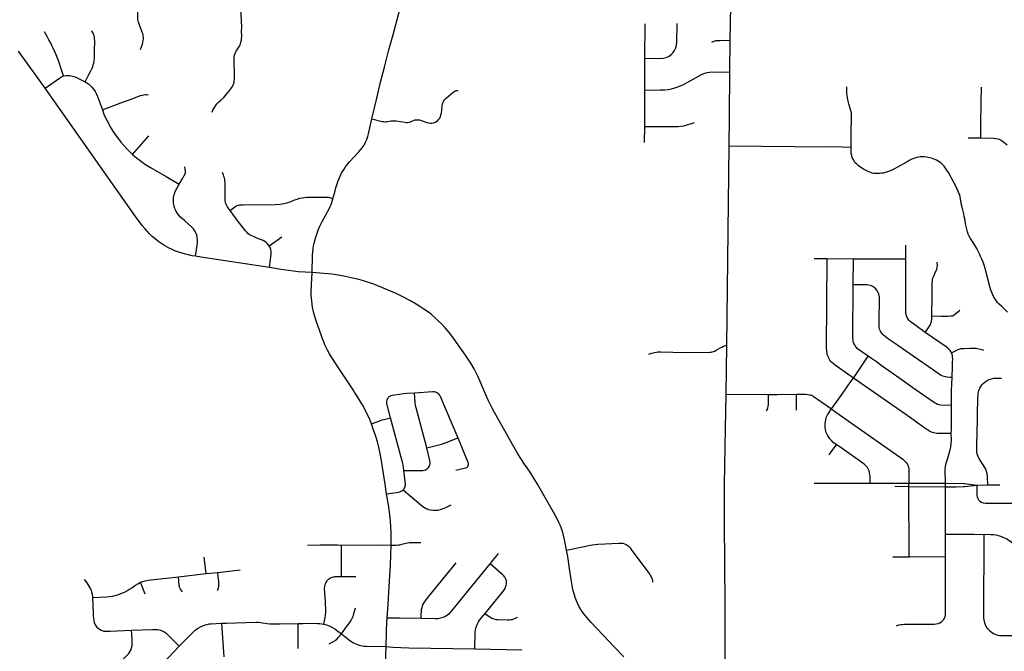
# Model space of a CAD drawing. Extents: x 1410746 to 1533160, y 578873 to 704954.
# Tile 165 of 227: x 1478404 to 1489287, y 670755 to 677735. Entities that reach past the tile are written whole.
import ezdxf

# ---------------------------------------------------------------- set-up
doc = ezdxf.new("R2010")
doc.units = 0
doc.header["$MEASUREMENT"] = 0
doc.layers.add('MC_STREETS', color=254, linetype='CONTINUOUS')

msp = doc.modelspace()

# ---------------------------------------------------------------- linework, layer by layer
at = {"layer": 'MC_STREETS'}
for p, q in [((1486258.143825, 677507.9376), (1486263.95355, 677883.019)), ((1485314.84825, 677306.179375), (1485318.1678, 677687.861025)), ((1486254.665275, 677156.406125), (1486258.143825, 677507.9376)), ((1478684.545575, 676978.012375), (1478392.26005, 677388.071275)), ((1485314.37385, 676957.1594), (1485314.84825, 677306.179375)), ((1485312.0438, 676554.982375), (1485314.37385, 676957.1594)), ((1485310.822175, 676378.858925), (1485312.0438, 676554.982375)), ((1479651.6555, 676245.25235), (1479831.0016, 676449.338575)), ((1488888.6939, 676428.68955), (1489029.322125, 676427.565325)), ((1486218.5109, 674134.73975), (1486245.5555, 676340.09815)), ((1486245.5555, 676340.09815), (1487322.92235, 676330.57775)), ((1481161.744025, 675236.853125), (1481300.37105, 675334.556675)), ((1488198.86315, 675092.351125), (1488199.667525, 675242.4145)), ((1487184.405075, 675096.704775), (1487329.399, 675095.358325)), ((1487329.399, 675095.358325), (1487620.608075, 675093.476125)), ((1487616.8279, 674805.36285), (1487620.608075, 675093.476125)), ((1487620.608075, 675093.476125), (1488198.86315, 675092.351125)), ((1486212.760575, 673595.039), (1486218.5109, 674134.73975)), ((1487618.8689, 673772.8144), (1487784.11495, 674014.874275)), ((1486212.760575, 673595.039), (1486680.185075, 673594.262575)), ((1482459.158675, 672495.48465), (1482442.325325, 672602.967575)), ((1487803.28815, 672611.4788), (1488076.40435, 672611.884225)), ((1488075.20985, 672578.15045), (1488233.5757, 672576.162375)), ((1488076.40435, 672611.884225), (1488233.5232, 672611.922)), ((1488233.5757, 672576.162375), (1488233.5232, 672611.922)), ((1488233.5232, 672611.922), (1488636.8826, 672611.333725)), ((1488233.5757, 672576.162375), (1488637.67345, 672572.076)), ((1488235.33815, 671798.853125), (1488233.5757, 672576.162375)), ((1488637.67345, 672572.076), (1488636.8826, 672611.333725)), ((1488637.718575, 672044.07835), (1488637.67345, 672572.076)), ((1488847.911975, 672608.995275), (1488984.563025, 672590.931575)), ((1488848.894425, 672577.5814), (1488984.563025, 672590.931575)), ((1488984.563025, 672590.931575), (1489104.2511, 672592.675675)), ((1489104.2511, 672592.675675), (1489237.781025, 672592.939125)), ((1488638.4561, 671801.0575), (1488637.718575, 672044.07835)), ((1483604.414725, 671719.699), (1483698.01555, 671836.5324)), ((1488235.33815, 671798.853125), (1488638.4561, 671801.0575)), ((1480465.244875, 671612.983425), (1480444.2395, 671796.6107)), ((1488056.05355, 671798.29745), (1488235.33815, 671798.853125)), ((1480158.1671, 671577.26125), (1480465.244875, 671612.983425)), ((1480465.244875, 671612.983425), (1480594.023375, 671625.9568)), ((1480594.023375, 671625.9568), (1480841.891425, 671655.3506)), ((1479792.51415, 671386.72565), (1479741.108075, 671517.782575)), ((1481960.275225, 671581.1216), (1482120.12925, 671582.426725)), ((1480635.795925, 671066.9986), (1480658.925475, 670692.386175)), ((1481483.788975, 670786.80265), (1481480.9304, 671062.045525)), ((1483433.16435, 670781.979175), (1483956.0137, 670771.98215))]:
    msp.add_line(p, q, dxfattribs=at)
for points in [[(1482297.48025, 676638.010675), (1482350.42045, 676867.731425), (1482393.411825, 677044.7009), (1482435.30905, 677208.575575), (1482485.04255, 677400.3534), (1482526.81315, 677557.672625), (1482575.774325, 677738.5358), (1482590.5289, 677790.964725), (1482602.376075, 677829.468025), (1482614.011675, 677863.10555), (1482625.79745, 677895.752775)], [(1479740.658675, 677406.831675), (1479760.974775, 677462.7746), (1479766.569075, 677484.26845), (1479770.39675, 677504.879), (1479771.5745, 677520.778575), (1479770.9466, 677538.1543), (1479769.51345, 677552.87215), (1479767.15795, 677567.299525), (1479763.91915, 677582.3158), (1479759.184825, 677598.13155), (1479718.298425, 677706.03355), (1479713.276075, 677723.0564), (1479710.62615, 677741.017025), (1479709.74285, 677756.9166), (1479710.037275, 677886.468625)], [(1480533.339725, 676711.406225), (1480539.975225, 676736.203125), (1480548.159175, 676753.480325), (1480584.07755, 676803.493275), (1480603.347825, 676824.422475), (1480629.05545, 676846.88075), (1480659.097, 676876.2394), (1480728.298375, 676954.6348), (1480738.965675, 676969.002875), (1480747.057525, 676980.8703), (1480756.34915, 676996.721975), (1480764.819625, 677013.682575), (1480770.174275, 677029.245875), (1480773.22675, 677041.93875), (1480775.795, 677058.6487), (1480776.91735, 677073.2005), (1480777.4856, 677088.127), (1480778.34125, 677103.412725), (1480775.490775, 677299.98555), (1480775.210125, 677319.1858), (1480775.9734, 677331.398375), (1480777.7544, 677340.93945), (1480780.84615, 677350.381725), (1480789.941275, 677370.60935), (1480798.36975, 677385.384925), (1480833.233025, 677443.20445), (1480839.705825, 677457.66355), (1480845.26205, 677472.65115), (1480849.177725, 677486.420475), (1480854.110775, 677509.278375), (1480857.31025, 677529.61955), (1480858.187225, 677545.9978), (1480858.053025, 677568.22445), (1480857.624225, 677589.72835), (1480858.87095, 677669.128775), (1480857.269575, 677702.67825), (1480855.90015, 677733.67295), (1480845.1262, 677892.969325)], [(1485314.84825, 677306.179375), (1485422.997625, 677307.7614), (1485475.5077, 677307.4894), (1485517.665425, 677309.23645), (1485549.266425, 677317.014), (1485567.94715, 677324.673425), (1485582.423825, 677332.777425), (1485606.0573, 677349.815125), (1485626.39815, 677370.923), (1485642.562825, 677393.93215), (1485656.0244, 677422.458), (1485659.909575, 677434.7713), (1485663.3446, 677452.922525), (1485665.25765, 677464.90905), (1485666.713675, 677482.368975), (1485670.251075, 677694.111)], [(1478887.976575, 677114.3507), (1478859.620025, 677201.973875), (1478839.14335, 677261.3914), (1478827.908475, 677290.3907), (1478806.491525, 677344.72555), (1478794.688375, 677373.3715), (1478770.9906, 677425.929125), (1478759.93125, 677449.459925), (1478744.261325, 677481.459525), (1478728.02285, 677513.106125), (1478707.398525, 677550.30225), (1478678.85135, 677598.94585)], [(1479126.538775, 677048.53585), (1479167.6824, 677128.623625), (1479190.0859, 677168.996575), (1479204.411, 677198.230775), (1479210.93165, 677215.95745), (1479216.897525, 677234.058775), (1479222.077625, 677255.090225), (1479226.0366, 677271.044275), (1479227.6862, 677283.764075), (1479230.0448, 677304.1213), (1479230.620925, 677319.412275), (1479231.66225, 677402.460025), (1479234.184225, 677489.48675), (1479233.91125, 677504.429625), (1479231.8276, 677527.423025), (1479229.3998, 677547.143775), (1479224.96475, 677564.71725), (1479221.252825, 677576.08335), (1479213.9966, 677592.9826), (1479202.550425, 677611.05605)], [(1486054.021625, 677484.831575), (1486080.0908, 677497.087125), (1486092.519275, 677500.85845), (1486103.52975, 677503.927675), (1486119.579575, 677506.17275), (1486145.139575, 677506.414875), (1486258.143825, 677507.9376)], [(1485314.37385, 676957.1594), (1485484.025725, 676958.66235), (1485534.6129, 676960.613125), (1485572.608875, 676964.9901), (1485608.400475, 676971.59475), (1485645.939125, 676981.445125), (1485678.7258, 676992.479225), (1485708.43835, 677004.3007), (1485747.597025, 677023.041475), (1485948.165875, 677131.62395), (1485977.61135, 677144.179375), (1486001.8928, 677151.003825), (1486028.378325, 677155.600275), (1486053.68535, 677157.304675), (1486254.665275, 677156.406125)], [(1486245.5555, 676340.09815), (1486250.13235, 676663.552125), (1486254.665275, 677156.406125)], [(1478684.545575, 676978.012375), (1478843.40975, 677089.708025), (1478864.724675, 677102.776575), (1478887.976575, 677114.3507)], [(1478887.976575, 677114.3507), (1478919.523775, 677119.206325), (1478936.374775, 677119.245025), (1478955.169375, 677118.1535), (1478971.4095, 677115.653825), (1478988.189975, 677112.050825), (1479001.5879, 677107.784425), (1479017.21025, 677102.3822), (1479070.38665, 677078.402275), (1479107.0913, 677059.4771), (1479126.538775, 677048.53585)], [(1479126.538775, 677048.53585), (1479144.58925, 677037.98635), (1479163.145, 677024.51195), (1479183.862475, 677006.6242), (1479200.944475, 676989.535), (1479219.605525, 676966.950725), (1479237.33285, 676939.64795), (1479248.456175, 676919.39505), (1479263.516525, 676884.85705), (1479285.966275, 676825.7663), (1479317.960625, 676737.34455)], [(1480349.19865, 675120.22745), (1480311.56105, 675126.846675), (1480268.7641, 675135.956025), (1480235.083525, 675143.94215), (1480199.8182, 675154.325425), (1480161.572875, 675166.356225), (1480118.898425, 675181.75155), (1480081.853225, 675197.76725), (1480047.583525, 675215.1227), (1480008.0002, 675236.650475), (1479943.798325, 675280.3578), (1479901.726475, 675312.5304), (1479869.77885, 675339.75335), (1479839.7611, 675367.956875), (1479785.555825, 675426.20215), (1479757.593625, 675461.71685), (1479685.631825, 675560.381025), (1478684.545575, 676978.012375)], [(1482297.48025, 676638.010675), (1482411.3161, 676610.965225), (1482429.001475, 676607.72705), (1482446.43775, 676606.4816), (1482459.3904, 676606.7307), (1482471.152325, 676608.887725), (1482511.20105, 676615.448825), (1482526.183875, 676616.6158), (1482546.130025, 676616.961925), (1482566.99715, 676615.448825), (1482661.402125, 676600.50345), (1482678.91225, 676599.47935), (1482693.798375, 676599.5584), (1482711.814075, 676601.76345), (1482721.930925, 676604.4889), (1482765.272525, 676623.170625), (1482776.73065, 676626.657875), (1482789.434225, 676628.6506), (1482800.145075, 676628.899675), (1482811.3541, 676628.4015), (1482823.061325, 676626.408775), (1482835.266725, 676623.170625), (1482905.260925, 676600.254375), (1482922.4481, 676595.52165), (1482940.88075, 676592.2835), (1482956.822475, 676592.2835), (1482972.764225, 676594.027125), (1482989.204125, 676598.51075), (1483004.788575, 676604.894675), (1483021.28755, 676615.873), (1483034.480425, 676630.193525), (1483046.325225, 676647.45465), (1483054.513525, 676664.421475), (1483060.4561, 676681.431275), (1483065.425575, 676702.8793), (1483074.1437, 676784.08255), (1483078.378225, 676803.01335), (1483084.854575, 676822.940525), (1483093.0022, 676837.9595), (1483103.33135, 676852.574625), (1483117.6817, 676868.695), (1483193.941075, 676935.364825), (1483212.3174, 676945.74425), (1483229.86375, 676951.258825), (1483251.54495, 676951.749975)], [(1487592.825775, 676326.23465), (1487594.094875, 676454.656425), (1487597.658425, 676686.286625), (1487596.9969, 676704.0696), (1487594.7428, 676717.386625), (1487567.9191, 676805.0045), (1487560.4032, 676834.3356), (1487552.6282, 676872.886625), (1487549.064675, 676897.507475), (1487547.444875, 676920.5085), (1487547.120925, 676945.77725), (1487547.768825, 676992.42725)], [(1489029.322125, 676427.565325), (1489029.311625, 676575.483325), (1489030.811275, 676818.09865), (1489034.575725, 676987.441175)], [(1479317.960625, 676737.34455), (1479521.3677, 676814.302075), (1479635.654875, 676857.275075), (1479740.873825, 676896.05125), (1479758.384625, 676901.17855), (1479776.435775, 676905.202475), (1479792.7602, 676907.073875), (1479806.256575, 676907.90655), (1479829.61085, 676905.945925)], [(1479317.960625, 676737.34455), (1479335.905475, 676692.185525), (1479357.99075, 676643.303075), (1479383.943775, 676591.06695), (1479405.384025, 676552.3984), (1479435.035525, 676502.6416), (1479459.599125, 676465.7342), (1479488.570525, 676424.370125), (1479506.1092, 676401.8075), (1479522.8477, 676381.446325), (1479554.97755, 676343.6649), (1479590.20975, 676306.5521), (1479651.6555, 676245.25235)], [(1481866.518075, 675755.5011), (1481890.876875, 675844.0152), (1481899.03745, 675874.802825), (1481908.310825, 675908.187), (1481916.100475, 675932.668725), (1481924.26105, 675955.295775), (1481933.90535, 675978.6647), (1481945.40435, 676004.259225), (1481962.25565, 676037.628725), (1481972.85355, 676056.93205), (1481989.174725, 676084.010325), (1482005.8668, 676109.233925), (1482031.244575, 676143.00485), (1482047.91875, 676163.0875), (1482153.132325, 676275.0143), (1482172.406, 676297.253175), (1482190.197075, 676318.898975), (1482201.464775, 676334.91095), (1482210.4509, 676349.421775), (1482218.3663, 676363.080175), (1482226.075775, 676379.388675), (1482235.60735, 676401.76715), (1482250.482325, 676445.201775), (1482258.908825, 676474.550775), (1482297.48025, 676638.010675)], [(1485312.0438, 676554.982375), (1485681.05585, 676554.5093), (1485710.293975, 676556.13855), (1485745.7916, 676562.020425), (1485770.0596, 676568.116225), (1485861.649, 676599.52625)], [(1489029.322125, 676427.565325), (1489167.7326, 676425.31205), (1489193.231575, 676422.279575), (1489229.274475, 676412.4899), (1489253.218325, 676401.471525), (1489280.37935, 676382.377425), (1489316.858625, 676351.084175)], [(1487322.92235, 676330.57775), (1487391.543725, 676331.477525), (1487592.825775, 676326.23465)], [(1488960.68305, 675241.52285), (1488934.762925, 675282.5927), (1488912.887925, 675316.6205), (1488898.651825, 675341.9677), (1488888.23515, 675364.884375), (1488879.207375, 675391.273275), (1488871.221275, 675419.7455), (1488864.62405, 675448.91215), (1488859.31425, 675478.69975), (1488852.8185, 675519.05105), (1488845.18455, 675560.048125), (1488839.061425, 675588.3655), (1488820.526825, 675664.189925), (1488815.6657, 675688.8427), (1488804.62675, 675750.0539), (1488797.6311, 675780.055725), (1488790.3793, 675804.765575), (1488782.332375, 675826.3427), (1488773.3046, 675849.259375), (1488763.23515, 675870.78715), (1488754.5546, 675887.1066), (1488668.4435, 676046.134375), (1488653.06425, 676070.3664), (1488637.887925, 676093.3566), (1488621.9157, 676115.578825), (1488606.98515, 676131.898275), (1488591.707375, 676146.4816), (1488575.387925, 676159.67605), (1488556.637925, 676171.828825), (1488537.5407, 676182.939925), (1488518.7907, 676190.2316), (1488499.6935, 676197.523275), (1488482.332375, 676202.7316), (1488441.707375, 676212.453825), (1488425.73515, 676215.92605), (1488403.86015, 676218.703825), (1488376.4296, 676219.7455), (1488356.637925, 676218.3566), (1488340.3185, 676216.273275), (1488322.262925, 676213.148275), (1488304.901825, 676208.28715), (1488287.5407, 676202.03715), (1488263.582375, 676191.9677), (1488236.891475, 676178.45), (1488213.06155, 676165.058), (1488105.769875, 676103.59965), (1488065.144875, 676082.2455), (1488042.12925, 676070.7658), (1488014.268825, 676059.1033), (1487990.295925, 676050.680375), (1487969.88655, 676045.1731), (1487949.801125, 676040.313725), (1487931.3355, 676037.3981), (1487911.57405, 676035.45435), (1487889.868825, 676033.83455), (1487867.19175, 676033.83455), (1487846.458425, 676036.426225), (1487827.668825, 676040.313725), (1487810.823, 676044.525175), (1487789.44175, 676051.976225), (1487773.243825, 676059.1033), (1487751.214675, 676070.44185), (1487730.481325, 676082.10435), (1487712.663625, 676093.442875), (1487692.902175, 676107.049125), (1487674.112575, 676121.3033), (1487656.618825, 676136.8533), (1487640.420925, 676154.34705), (1487623.575075, 676177.67205), (1487614.8282, 676193.22205), (1487606.4053, 676212.65955), (1487600.127125, 676232.508925), (1487596.196375, 676252.6868), (1487594.418825, 676275.1835), (1487593.123, 676304.987675), (1487592.825775, 676326.23465)], [(1479651.6555, 676245.25235), (1479677.343125, 676222.8971), (1479709.143575, 676197.14485), (1479731.300675, 676181.051375), (1479752.608725, 676164.6098), (1479794.74775, 676136.108225), (1479850.243025, 676101.155525), (1480022.70955, 676000.555025), (1480167.96615, 675916.146075)], [(1480167.96615, 675916.146075), (1480206.32205, 675982.80865), (1480222.05725, 676012.380775), (1480231.363675, 676028.9608), (1480234.3115, 676036.190775), (1480236.424025, 676043.801), (1480236.6412, 676055.091), (1480236.058525, 676068.582775), (1480234.56345, 676078.44855), (1480228.40795, 676108.80645)], [(1480731.6576, 675625.851375), (1480698.268575, 675671.30665), (1480689.551075, 675685.318775), (1480681.507125, 675705.147475), (1480678.36245, 675716.8666), (1480675.32275, 675734.048975), (1480675.357525, 675750.442975), (1480674.01895, 675928.9915), (1480672.453325, 675949.788725), (1480670.28405, 675968.411375), (1480666.6971, 675986.3326), (1480662.24665, 676003.177375), (1480657.206975, 676018.5763), (1480646.4829, 676044.548375)], [(1480349.19865, 675120.22745), (1480367.5504, 675240.109675), (1480370.413575, 675272.11585), (1480370.167525, 675303.0889), (1480367.541875, 675327.1853), (1480361.301725, 675353.1731), (1480351.6787, 675378.4972), (1480336.47565, 675405.750425), (1480323.90515, 675423.844875), (1480309.6076, 675439.78645), (1480226.498175, 675513.889), (1480181.487125, 675553.739625), (1480160.599375, 675577.459075), (1480144.168625, 675599.271375), (1480134.370425, 675615.4905), (1480126.544325, 675632.0364), (1480119.273, 675648.206975), (1480110.787125, 675674.238075), (1480107.39705, 675687.78365), (1480104.933475, 675705.68355), (1480103.10145, 675741.7875), (1480105.5998, 675769.42885), (1480108.72315, 675785.76345), (1480112.723475, 675803.90285), (1480118.3524, 675819.0964), (1480123.981325, 675834.289925), (1480167.96615, 675916.146075)], [(1480731.6576, 675625.851375), (1480751.968925, 675645.134475), (1480777.895375, 675664.309625), (1480793.22375, 675672.758425), (1480808.804775, 675679.745625), (1480820.111825, 675683.535625), (1480835.349, 675687.2502), (1480852.79745, 675689.100575), (1480873.579575, 675689.06515), (1481227.26225, 675693.923075), (1481281.5092, 675696.1593), (1481323.1853, 675701.9165), (1481355.056625, 675708.954875), (1481395.188425, 675722.02835), (1481435.67065, 675738.738275), (1481469.359225, 675752.664425), (1481500.984475, 675761.529575), (1481530.0274, 675767.529575), (1481552.26195, 675770.0171), (1481577.016475, 675772.0919), (1481608.782825, 675773.667675), (1481743.8977, 675775.080725), (1481769.1716, 675774.959675), (1481798.36905, 675774.3993), (1481818.544475, 675771.682825), (1481833.911975, 675767.8875), (1481866.518075, 675755.5011)], [(1481635.539175, 674941.0475), (1481641.927975, 675131.32705), (1481644.257, 675166.5952), (1481648.58235, 675205.19055), (1481652.574975, 675236.133375), (1481657.89845, 675265.7453), (1481672.20535, 675318.64755), (1481686.844975, 675365.893575), (1481703.148175, 675407.8161), (1481722.44585, 675451.402225), (1481749.063325, 675504.637175), (1481801.89755, 675602.525325), (1481810.80755, 675618.4889), (1481823.368875, 675643.751), (1481835.951525, 675670.1056), (1481845.9443, 675693.2312), (1481854.238575, 675715.6603), (1481866.518075, 675755.5011)], [(1481161.744025, 675236.853125), (1481139.77425, 675262.7786), (1481128.452425, 675272.833375), (1481113.22115, 675284.056125), (1481096.53745, 675292.756575), (1481026.587475, 675321.06195), (1480987.302775, 675337.4835), (1480970.604975, 675345.4556), (1480953.085975, 675354.536625), (1480940.599125, 675362.427675), (1480926.771725, 675373.623525), (1480914.369175, 675385.884975), (1480901.173675, 675400.71205), (1480848.55895, 675468.761125), (1480820.6233, 675505.73185), (1480731.6576, 675625.851375)], [(1481164.251375, 674994.54785), (1481181.571075, 675114.05645), (1481184.14555, 675145.704025), (1481183.99005, 675166.838175), (1481183.392925, 675179.601275), (1481180.865375, 675194.222975), (1481176.885075, 675206.322675), (1481169.072425, 675223.596275), (1481161.744025, 675236.853125)], [(1489323.738625, 674501.603125), (1489259.835075, 674564.1164), (1489231.2907, 674590.2316), (1489212.5407, 674611.064925), (1489199.346275, 674627.03715), (1489185.8046, 674647.17605), (1489172.957375, 674669.398275), (1489160.457375, 674694.398275), (1489150.0407, 674719.398275), (1489139.62405, 674746.4816), (1489131.2907, 674772.17605), (1489073.99905, 674983.28715), (1489063.23515, 675020.439925), (1489051.776825, 675054.814925), (1489038.582375, 675088.8427), (1489025.73515, 675116.9677), (1489012.1935, 675147.17605), (1488996.9157, 675175.648275), (1488981.637925, 675205.16215), (1488960.68305, 675241.52285)], [(1481164.251375, 674994.54785), (1480407.98475, 675110.113725), (1480349.19865, 675120.22745)], [(1487618.8689, 673772.8144), (1487407.168875, 673924.748475), (1487394.981225, 673933.723525), (1487381.74635, 673946.726125), (1487370.1755, 673958.604375), (1487360.03575, 673971.91275), (1487352.1424, 673985.178475), (1487346.727725, 673995.84675), (1487342.3875, 674003.944175), (1487335.946575, 674019.73285), (1487330.8885, 674034.4018), (1487328.57585, 674045.740025), (1487327.289425, 674051.957875), (1487326.332425, 674060.719975), (1487324.185775, 674080.799025), (1487323.720875, 674085.90825), (1487323.59915, 674094.29045), (1487323.546325, 674106.31405), (1487329.399, 675095.358325)], [(1488411.495275, 674278.054525), (1488313.99185, 674349.852275), (1488261.33055, 674386.918475), (1488245.842375, 674399.599225), (1488233.9976, 674411.84625), (1488224.432975, 674425.87215), (1488213.51305, 674442.473825), (1488205.462875, 674462.300225), (1488198.9199, 674487.562625), (1488196.9957, 674534.233475), (1488198.86315, 675092.351125)], [(1481635.539175, 674941.0475), (1481481.43305, 674949.610325), (1481429.465925, 674954.807025), (1481374.90045, 674961.56275), (1481291.2334, 674972.995525), (1481164.251375, 674994.54785)], [(1488486.8803, 674462.0709), (1488488.601075, 674686.465125), (1488488.5558, 674758.238925), (1488489.2976, 674827.083275), (1488491.759225, 674853.268275), (1488494.596475, 674869.60945), (1488502.652575, 674894.595625), (1488517.35235, 674929.29305), (1488539.6479, 674979.51245), (1488544.807, 674999.817525), (1488546.884425, 675020.544825), (1488545.940875, 675054.41255)], [(1481951.614425, 673855.7032), (1481858.31055, 673995.67615), (1481830.12585, 674041.282), (1481807.450725, 674082.27015), (1481792.84185, 674111.33275), (1481777.910925, 674143.3898), (1481764.576875, 674174.970425), (1481752.295525, 674208.305525), (1481739.663275, 674241.640625), (1481681.680975, 674407.117925), (1481666.573075, 674454.04235), (1481652.117375, 674505.690875), (1481640.771275, 674558.3722), (1481635.251925, 674592.725475), (1481631.587375, 674626.573325), (1481629.1311, 674655.6977), (1481627.376625, 674690.787275), (1481626.7713, 674721.4972), (1481629.482, 674805.1793), (1481635.539175, 674941.0475)], [(1484126.654725, 672601.154525), (1484044.614575, 672733.297775), (1484012.96995, 672782.358375), (1483984.84335, 672824.429475), (1483943.341475, 672886.7945), (1483910.629925, 672938.79015), (1483866.9001, 673014.3874), (1483652.7958, 673394.76035), (1483625.912, 673443.001725), (1483599.61775, 673492.6893), (1483581.502625, 673529.46875), (1483554.82815, 673588.636275), (1483522.8656, 673665.028525), (1483493.641575, 673737.7249), (1483469.083175, 673794.176925), (1483451.37485, 673831.676925), (1483427.4165, 673875.77415), (1483391.652625, 673937.5797), (1483338.1804, 674017.788025), (1483206.583175, 674204.9408), (1483153.11095, 674274.38525), (1483108.319275, 674328.551925), (1483066.3054, 674373.6908), (1483030.888725, 674408.0658), (1482995.12485, 674441.39915), (1482957.97205, 674473.6908), (1482922.5554, 674501.12135), (1482883.6665, 674528.89915), (1482839.22205, 674558.413025), (1482784.708175, 674591.74635), (1482716.99985, 674630.288025), (1482639.9165, 674672.64915), (1482564.22205, 674709.107475), (1482478.11095, 674745.913025), (1482361.7915, 674793.13525), (1482308.6665, 674814.3158), (1482248.24985, 674835.843575), (1482204.49985, 674849.038025), (1482152.069275, 674862.5797), (1482068.0415, 674882.37135), (1482003.8054, 674896.9547), (1481947.28485, 674907.746925), (1481901.137225, 674915.510075), (1481856.7263, 674922.1251), (1481816.99985, 674926.8158), (1481764.22205, 674931.676925), (1481635.539175, 674941.0475)], [(1487784.11495, 674014.874275), (1487674.34845, 674091.64315), (1487660.798275, 674102.830125), (1487649.80945, 674115.790075), (1487640.765175, 674127.620125), (1487633.138875, 674140.151925), (1487625.279975, 674155.2385), (1487619.6189, 674167.733225), (1487616.22455, 674181.277825), (1487614.843975, 674197.33455), (1487613.64285, 674222.8604), (1487616.8279, 674805.36285)], [(1488709.610475, 673779.838), (1488689.12825, 673780.95415), (1488651.55385, 673784.215625), (1488636.714625, 673786.682475), (1488622.1766, 673790.2366), (1488606.276375, 673796.002675), (1488590.424375, 673804.31795), (1488560.158675, 673822.742775), (1488503.024275, 673860.986125), (1488278.452875, 674015.70695), (1488072.776125, 674159.5062), (1488007.913075, 674204.8191), (1487968.56965, 674233.2541), (1487951.417775, 674247.059175), (1487938.4844, 674261.14905), (1487928.6255, 674274.451525), (1487918.02775, 674293.2333), (1487909.14915, 674313.804125), (1487905.248575, 674330.272925), (1487903.059925, 674348.1666), (1487902.44085, 674374.774475), (1487905.520225, 674492.758825), (1487906.89425, 674565.2344), (1487908.86635, 674654.45765), (1487907.828625, 674673.786675), (1487900.498925, 674701.9792), (1487894.633125, 674718.485075), (1487885.384125, 674734.326575), (1487874.97075, 674748.004375), (1487866.186975, 674758.7363), (1487852.678475, 674772.108325), (1487834.404225, 674785.935075), (1487819.395075, 674794.234925), (1487803.194325, 674798.91405), (1487769.846625, 674802.825125), (1487728.30175, 674803.97735), (1487616.8279, 674805.36285)], [(1488486.8803, 674462.0709), (1488593.561825, 674459.6867), (1488662.656175, 674459.836325), (1488692.99865, 674460.355), (1488715.199375, 674461.0279), (1488733.381775, 674471.978025), (1488754.50935, 674490.15875), (1488793.76715, 674524.94445)], [(1488411.495275, 674278.054525), (1488466.104075, 674358.630475), (1488476.5975, 674378.834175), (1488483.201825, 674401.2974), (1488486.745125, 674425.276025), (1488486.8803, 674462.0709)], [(1488703.8231, 674052.8299), (1488696.25125, 674068.2751), (1488687.19945, 674079.740625), (1488670.41765, 674098.2747), (1488643.836675, 674118.4515), (1488411.495275, 674278.054525)], [(1485357.3473, 674037.3522), (1485389.508775, 674047.877775), (1485421.3779, 674056.941475), (1485442.721425, 674061.03475), (1485458.3437, 674063.088425), (1485476.6281, 674064.561525), (1485491.79605, 674064.636975), (1485754.23385, 674055.63075), (1486031.043, 674061.36785), (1486045.33205, 674062.333325), (1486057.49705, 674063.685), (1486071.786075, 674066.388325), (1486087.2337, 674072.374275), (1486103.839875, 674081.06355), (1486152.113675, 674110.607125), (1486164.66485, 674117.55855), (1486184.55365, 674126.8271), (1486202.1253, 674132.426875), (1486218.5109, 674134.73975)], [(1488703.8231, 674052.8299), (1488738.989375, 674070.745225), (1488775.566075, 674088.99815), (1488789.69365, 674093.4673), (1488808.34815, 674099.672325), (1488824.961625, 674101.908225), (1488844.635475, 674102.629025), (1488904.472625, 674103.31865), (1488975.24545, 674103.072925), (1489006.0538, 674098.482375), (1489037.046175, 674088.788175), (1489056.699025, 674081.74915)], [(1488701.821125, 673472.127325), (1488580.226875, 673473.33565), (1488564.565825, 673476.911125), (1488548.09015, 673481.959325), (1488528.61545, 673491.800525), (1488516.11185, 673498.959625), (1488302.66445, 673648.004275), (1488132.49485, 673768.5421), (1488049.362125, 673828.0459), (1487937.677, 673907.4004), (1487874.4842, 673951.953475), (1487840.10435, 673975.558075), (1487818.473825, 673990.176825), (1487784.11495, 674014.874275)], [(1488709.610475, 673779.838), (1488714.248275, 673906.1724), (1488715.23875, 673943.679525), (1488716.908375, 673987.36745), (1488715.80765, 674003.4186), (1488713.1328, 674025.328975), (1488703.8231, 674052.8299)], [(1482291.486175, 673267.4473), (1482265.220825, 673333.166325), (1482249.045325, 673368.452), (1482217.396425, 673431.7242), (1482192.16485, 673478.11355), (1482168.49955, 673518.2798), (1482134.4514, 673573.5825), (1482105.82285, 673618.580125), (1482090.384175, 673642.8845), (1481951.614425, 673855.7032)], [(1487375.945825, 673433.86035), (1487434.524775, 673516.1804), (1487507.830075, 673619.716275), (1487591.772175, 673736.1665), (1487618.8689, 673772.8144)], [(1488701.297175, 673162.457675), (1488594.000475, 673162.3025), (1488540.653475, 673163.312325), (1488509.00885, 673168.283125), (1488480.535475, 673177.56625), (1488460.498775, 673187.41825), (1488442.73635, 673198.6843), (1488410.28595, 673220.43), (1488187.15485, 673377.309925), (1487618.8689, 673772.8144)], [(1488701.821125, 673472.127325), (1488703.463525, 673633.129625), (1488709.610475, 673779.838)], [(1489104.2511, 672592.675675), (1489101.1855, 672683.08725), (1489098.96995, 672714.461525), (1489091.063125, 672741.93555), (1489081.163225, 672767.98995), (1489070.5366, 672785.3144), (1489018.683675, 672865.35445), (1489008.892375, 672882.298775), (1488997.2943, 672907.656675), (1488988.26445, 672935.15235), (1488984.610925, 672964.732025), (1488982.522675, 673032.536675), (1488989.011825, 673316.226075), (1488990.924875, 673402.535925), (1488994.341875, 673523.792575), (1488995.55775, 673558.3811), (1488997.218175, 673586.7672), (1488999.00065, 673606.77175), (1489006.899925, 673638.318925), (1489016.61315, 673661.816575), (1489026.7775, 673679.476325), (1489039.489425, 673698.181), (1489054.707575, 673715.745275), (1489077.246225, 673734.264275), (1489097.4424, 673747.72685), (1489119.542075, 673757.87445), (1489146.9623, 673767.193025), (1489169.93595, 673771.76235), (1489192.8004, 673773.53825), (1489257.2575, 673774.205425)], [(1482503.988375, 673334.4173), (1482465.711875, 673476.875675), (1482462.824425, 673502.06985), (1482462.8579, 673518.464175), (1482465.9727, 673534.43495), (1482473.59375, 673551.0481), (1482482.556, 673564.356475), (1482489.6938, 673570.413225), (1482497.940825, 673575.7203), (1482508.1534, 673580.989325), (1482526.234075, 673586.47225), (1482549.06015, 673590.406625), (1482645.10585, 673602.635725), (1482682.58915, 673606.411025), (1482769.693, 673612.851)], [(1482769.693, 673612.851), (1482971.3244, 673625.67165), (1482983.66425, 673624.70675), (1482996.25675, 673622.2796), (1483008.253125, 673618.042075), (1483021.31675, 673610.869825), (1483030.4427, 673603.408225), (1483041.716975, 673590.80525), (1483047.42495, 673580.859075), (1483246.615175, 673113.981725)], [(1482903.2284, 673003.242125), (1482785.8373, 673445.5004), (1482779.89915, 673472.06575), (1482776.461275, 673499.568725), (1482769.693, 673612.851)], [(1486196.1302, 672596.01815), (1486205.089625, 673219.17145), (1486212.760575, 673595.039)], [(1486658.72745, 673411.048375), (1486666.57815, 673425.108075), (1486669.5588, 673434.15955), (1486673.4374, 673446.108675), (1486676.5358, 673461.35175), (1486678.944275, 673484.62305), (1486679.920975, 673506.4642), (1486680.185075, 673594.262575)], [(1486680.185075, 673594.262575), (1486777.906675, 673593.1343), (1486990.032225, 673596.7557)], [(1486989.5657, 673417.8968), (1486988.907225, 673478.369775), (1486990.032225, 673596.7557)], [(1486990.032225, 673596.7557), (1487094.478225, 673594.7721), (1487116.0766, 673593.26915), (1487133.4427, 673590.7534), (1487143.502075, 673588.01195), (1487158.032875, 673584.092975), (1487169.7215, 673578.406), (1487178.033825, 673572.4188), (1487221.554725, 673542.081925), (1487375.945825, 673433.86035)], [(1487430.7305, 673034.97335), (1487397.008125, 673063.666525), (1487375.487825, 673084.113025), (1487359.253925, 673101.9089), (1487345.84845, 673120.744175), (1487332.53975, 673144.678175), (1487319.62245, 673174.434025), (1487316.22155, 673187.61445), (1487311.814725, 673207.00745), (1487307.5946, 673236.233775), (1487306.605425, 673258.11235), (1487307.53325, 673277.4043), (1487312.6753, 673311.5535), (1487318.822925, 673339.490125), (1487331.42165, 673366.9402), (1487342.141775, 673384.224625), (1487365.308375, 673420.946325), (1487375.945825, 673433.86035)], [(1487375.945825, 673433.86035), (1487424.698025, 673397.959825), (1488164.765775, 672877.5104), (1488181.0899, 672864.4494), (1488192.6686, 672852.935975), (1488204.760775, 672838.862525), (1488213.209575, 672825.222125), (1488219.699725, 672811.9833), (1488224.53305, 672800.233325), (1488227.45595, 672791.43415), (1488230.549425, 672776.802275), (1488232.46445, 672759.27835), (1488233.50285, 672739.949), (1488233.5232, 672611.922)], [(1488701.297175, 673162.457675), (1488702.1174, 673205.79715), (1488702.499275, 673418.922375), (1488701.821125, 673472.127325)], [(1482291.486175, 673267.4473), (1482383.369475, 673303.21365), (1482407.28025, 673311.21705), (1482427.3963, 673316.414425), (1482503.988375, 673334.4173)], [(1482651.29585, 672752.479125), (1482647.115725, 672785.906925), (1482641.690575, 672817.329425), (1482635.590475, 672844.0564), (1482629.073775, 672870.412975), (1482503.988375, 673334.4173)], [(1482442.325325, 672602.967575), (1482410.825175, 672811.5673), (1482399.9459, 672880.182275), (1482388.66225, 672940.549725), (1482372.89225, 673009.269775), (1482357.31905, 673067.989025), (1482343.093025, 673117.0821), (1482328.804025, 673162.8973), (1482312.023225, 673210.58225), (1482291.486175, 673267.4473)], [(1482903.2284, 673003.242125), (1483066.57155, 673045.3164), (1483088.858125, 673051.34555), (1483110.741775, 673059.018575), (1483246.615175, 673113.981725)], [(1483246.615175, 673113.981725), (1483357.40235, 672843.90955), (1483360.2943, 672831.25725), (1483360.6558, 672816.43595), (1483358.125325, 672803.78365), (1483353.4259, 672792.577325), (1483344.388525, 672783.17845), (1483333.1822, 672777.756025), (1483224.54535, 672753.35285)], [(1488636.8826, 672611.333725), (1488635.182825, 672756.02475), (1488638.1874, 672796.044025), (1488641.983975, 672818.560725), (1488648.3629, 672843.9429), (1488661.838925, 672888.13605), (1488688.5787, 672980.169325), (1488695.889375, 673010.270325), (1488701.125925, 673049.518925), (1488702.41825, 673088.113325), (1488701.297175, 673162.457675)], [(1482651.29585, 672752.479125), (1482845.311475, 672753.7657), (1482860.34225, 672754.517225), (1482873.1184, 672756.270825), (1482888.149175, 672761.030575), (1482900.6748, 672767.042875), (1482911.697375, 672775.5603), (1482922.2189, 672785.831325), (1482930.2353, 672797.1044), (1482935.9971, 672810.131075), (1482939.7548, 672825.41235), (1482940.75685, 672842.94825), (1482938.447825, 672862.30015), (1482903.2284, 673003.242125)], [(1487352.90585, 672925.656975), (1487397.276175, 672988.9741), (1487430.7305, 673034.97335)], [(1487803.28815, 672611.4788), (1487802.623125, 672694.92285), (1487798.128375, 672724.5186), (1487793.235675, 672747.928325), (1487786.82165, 672765.1737), (1487775.401725, 672785.06375), (1487768.007375, 672795.04075), (1487757.263975, 672806.1746), (1487737.619, 672821.848775), (1487670.00035, 672870.129525), (1487535.585275, 672965.583075), (1487467.946625, 673012.771625), (1487430.7305, 673034.97335)], [(1482666.752325, 672603.253), (1482665.131425, 672626.713675), (1482651.29585, 672752.479125)], [(1482641.267975, 672539.367375), (1482652.4556, 672551.54025), (1482658.6991, 672561.227275), (1482663.433175, 672572.5479), (1482665.903125, 672583.251025), (1482666.932275, 672594.3658), (1482666.752325, 672603.253)], [(1484449.721525, 671871.9294), (1484430.30965, 671970.675275), (1484418.914675, 672021.17025), (1484410.794275, 672051.92905), (1484398.62205, 672091.144525), (1484391.170625, 672112.782275), (1484379.9269, 672141.779275), (1484364.3298, 672178.145675), (1484347.827875, 672211.25025), (1484304.787775, 672291.062175), (1484126.654725, 672601.154525)], [(1486200.287875, 670602.295825), (1486201.643225, 671275.556075), (1486195.89265, 672178.3947), (1486194.324325, 672370.777225), (1486196.1302, 672596.01815)], [(1487187.091875, 672614.4253), (1487413.18855, 672613.77735), (1487740.96905, 672613.389225), (1487803.28815, 672611.4788)], [(1488636.8826, 672611.333725), (1488835.07, 672610.756675), (1488847.911975, 672608.995275)], [(1488637.67345, 672572.076), (1488754.075925, 672571.005975), (1488836.27915, 672576.340025), (1488848.894425, 672577.5814)], [(1488984.563025, 672590.931575), (1488984.098775, 672477.26975), (1488986.5827, 672460.0995), (1488992.751325, 672444.6809), (1489002.823475, 672427.73145), (1489016.313275, 672413.26725), (1489036.04915, 672402.328625), (1489054.2102, 672397.2489), (1489080.2472, 672392.7489), (1489148.2241, 672392.920825), (1489353.503225, 672390.497925), (1489424.2393, 672392.9392)], [(1482459.158675, 672495.48465), (1482591.930475, 672515.1742), (1482613.037575, 672520.676525), (1482627.868725, 672529.058675), (1482641.267975, 672539.367375)], [(1482510.756075, 671929.065125), (1482508.8638, 672074.505425), (1482506.677675, 672126.610325), (1482501.57215, 672196.727625), (1482494.6277, 672261.6582), (1482482.474925, 672350.8943), (1482459.158675, 672495.48465)], [(1482641.267975, 672539.367375), (1482836.935225, 672372.39855), (1482860.480775, 672355.1883), (1482879.7543, 672342.612825), (1482897.560675, 672332.383625), (1482921.049925, 672323.291), (1482943.02375, 672317.608125), (1482974.46905, 672314.1984), (1483000.23145, 672313.819525), (1483028.645875, 672316.092675), (1483055.923725, 672321.775575), (1483085.853575, 672331.24705), (1483115.96655, 672344.9065), (1483171.611475, 672373.84185)], [(1489063.829275, 672044.396925), (1489021.6768, 672043.372325), (1488949.22025, 672044.01405), (1488810.183125, 672044.093775), (1488637.718575, 672044.07835)], [(1489118.3308, 670990.09325), (1489107.39625, 671000.80195), (1489096.335425, 671015.2835), (1489086.776075, 671029.6729), (1489078.935875, 671045.851675), (1489070.1311, 671070.428075), (1489063.6275, 671097.87585), (1489061.0622, 671125.613325), (1489061.48905, 671148.193325), (1489063.829275, 672044.396925)], [(1489484.714575, 671812.744175), (1489471.4167, 671837.405525), (1489454.243175, 671865.054425), (1489436.9801, 671887.969075), (1489418.32035, 671911.27415), (1489395.434575, 671933.9306), (1489363.372625, 671961.496825), (1489335.932725, 671980.9607), (1489305.92425, 671998.286775), (1489274.190075, 672013.45965), (1489247.40665, 672023.074125), (1489223.383075, 672030.08625), (1489195.975975, 672036.433675), (1489169.09645, 672040.949425), (1489139.09355, 672043.702375), (1489063.829275, 672044.396925)], [(1481585.479725, 671927.87255), (1481727.648725, 671929.878775), (1481916.6887, 671929.89355), (1481961.32675, 671928.67275)], [(1481960.275225, 671581.1216), (1481960.681725, 671836.50955), (1481961.32675, 671928.67275)], [(1481961.32675, 671928.67275), (1482364.4378, 671930.4129), (1482510.756075, 671929.065125)], [(1482464.461875, 671125.876125), (1482477.11705, 671273.187175), (1482489.41525, 671475.154625), (1482504.2584, 671707.312625), (1482510.756075, 671929.065125)], [(1482510.756075, 671929.065125), (1482564.667075, 671928.032), (1482591.116825, 671930.4398), (1482608.581675, 671933.019525), (1482629.73125, 671937.35055), (1482673.813175, 671951.0792), (1482689.312475, 671953.69665), (1482712.311225, 671956.74305), (1482736.308, 671956.9469), (1482838.8633, 671957.5252)], [(1484449.721525, 671871.9294), (1484694.6149, 671925.918475), (1484730.867075, 671932.38355), (1484766.220175, 671936.72225), (1484794.61735, 671939.01105), (1485028.157975, 671951.634875), (1485049.934075, 671950.688075), (1485070.763375, 671948.478925), (1485088.436725, 671944.060575), (1485108.319225, 671935.2239), (1485127.88615, 671921.3377), (1485139.563175, 671909.660675), (1485151.8714, 671896.72125), (1485164.179625, 671880.3103), (1485369.001075, 671602.2707), (1485377.230675, 671589.741975), (1485383.48755, 671579.0573), (1485390.749675, 671562.1597), (1485393.93175, 671552.2624), (1485396.77065, 671539.092475), (1485397.779175, 671518.306425)], [(1485080.918275, 670692.582025), (1484973.250175, 670806.119875), (1484857.346875, 670929.651775), (1484781.073725, 671010.166375), (1484722.171275, 671073.59045), (1484693.825875, 671104.370575), (1484657.26525, 671146.2373), (1484639.985425, 671168.0627), (1484631.7699, 671179.1493), (1484621.1108, 671194.654525), (1484611.013375, 671210.148925), (1484601.203675, 671226.00255), (1484584.350375, 671255.47035), (1484569.469825, 671285.265225), (1484557.643075, 671313.179875), (1484544.017775, 671349.87305), (1484532.11885, 671388.7191), (1484523.211375, 671422.40735), (1484514.963025, 671461.18385), (1484499.783925, 671548.912675), (1484485.8673, 671643.90395), (1484461.913125, 671800.7742), (1484449.721525, 671871.9294)], [(1488621.655875, 671112.41425), (1488629.520525, 671126.956425), (1488633.823825, 671140.311475), (1488636.94, 671154.260075), (1488638.039125, 671170.244375), (1488636.200525, 671444.4224), (1488638.4561, 671801.0575)], [(1482841.331875, 671120.8407), (1482842.920775, 671159.793375), (1482844.987375, 671194.36515), (1482846.51525, 671215.46715), (1482849.265575, 671227.0731), (1482855.300025, 671248.81715), (1482861.5454, 671266.914225), (1482870.612975, 671285.6855), (1482884.846225, 671310.187425), (1482917.981325, 671353.636825), (1483226.887525, 671733.017925)], [(1482841.331875, 671120.8407), (1482994.618625, 671116.44765), (1483024.69895, 671117.6934), (1483055.15035, 671123.66845), (1483084.246725, 671132.2196), (1483104.638425, 671140.93745), (1483123.10625, 671151.878025), (1483137.8959, 671161.431825), (1483153.871275, 671174.241825), (1483170.470975, 671190.3189), (1483181.939775, 671202.48685), (1483604.414725, 671719.699)], [(1483549.09685, 671174.33075), (1483753.66535, 671427.99985), (1483769.2598, 671450.290175), (1483779.0065, 671475.24255), (1483782.605575, 671487.1966), (1483784.54815, 671500.6398), (1483785.121325, 671515.93045), (1483783.202025, 671533.09085), (1483777.126925, 671553.245025), (1483767.69615, 671574.19215), (1483755.626625, 671589.360425), (1483741.8586, 671603.8325), (1483726.9259, 671616.140875), (1483604.414725, 671719.699)], [(1480590.208425, 671425.0189), (1480593.130975, 671433.60745), (1480598.71825, 671446.615625), (1480602.305175, 671457.841), (1480605.674275, 671472.349175), (1480607.0778, 671486.8954), (1480606.922625, 671508.02955), (1480605.349475, 671528.462575), (1480598.454475, 671578.872925), (1480594.023375, 671625.9568)], [(1479118.602775, 671547.940225), (1479146.05415, 671511.772325), (1479169.75195, 671473.424625), (1479179.831975, 671457.1996), (1479186.07245, 671445.784925), (1479193.877875, 671428.146175), (1479199.43725, 671410.551075), (1479203.796175, 671388.9714), (1479207.55075, 671350.644375)], [(1479207.55075, 671350.644375), (1479367.497925, 671356.66635), (1479394.236725, 671359.429775), (1479434.242875, 671365.58035), (1479471.497075, 671374.698775), (1479488.450125, 671379.836575), (1479515.58195, 671388.421525), (1479541.9205, 671399.572425), (1479563.74525, 671409.717075), (1479588.441075, 671423.0855), (1479610.321925, 671436.14355), (1479632.511525, 671450.65335), (1479657.29855, 671468.756325), (1479682.619025, 671485.3918), (1479709.617325, 671501.630625), (1479741.108075, 671517.782575)], [(1479741.108075, 671517.782575), (1479764.02765, 671526.449125), (1479792.029, 671534.002775), (1479822.992525, 671539.67215), (1479858.7532, 671544.4693), (1480158.1671, 671577.26125)], [(1480203.93195, 671410.860125), (1480192.15245, 671426.388975), (1480182.598025, 671440.781975), (1480174.21615, 671457.70255), (1480170.256825, 671470.894775), (1480168.256175, 671483.684775), (1480158.1671, 671577.26125)], [(1481766.21295, 671056.203025), (1481777.06135, 671109.187175), (1481781.391075, 671129.87085), (1481785.42585, 671149.83145), (1481789.641375, 671193.83465), (1481783.890425, 671303.97255), (1481773.447525, 671447.7193), (1481775.3271, 671472.457775), (1481778.7792, 671491.336675), (1481787.0049, 671510.1237), (1481794.26245, 671522.371725), (1481801.471075, 671532.070175), (1481806.945825, 671539.251925), (1481818.13445, 671551.42415), (1481828.382775, 671558.514025), (1481841.158025, 671565.555675), (1481859.296425, 671573.951325), (1481872.28295, 671577.34535), (1481883.8374, 671579.3096), (1481892.56965, 671580.5993), (1481912.8078, 671581.304), (1481960.275225, 671581.1216)], [(1479207.55075, 671350.644375), (1479215.76005, 671179.25035), (1479217.3739, 671146.42955), (1479218.4966, 671117.2613), (1479222.0061, 671095.33385), (1479227.741, 671072.27025), (1479235.827275, 671054.62625), (1479254.3945, 671026.94325), (1479271.75435, 671009.484625), (1479287.830125, 670998.2448), (1479303.399975, 670989.928875), (1479322.6345, 670982.271425), (1479332.960925, 670978.793075), (1479349.492725, 670976.652325), (1479371.388025, 670975.8656), (1479404.838075, 670977.0421), (1479640.4413, 670987.8006)], [(1481959.6207, 670946.835475), (1482025.361725, 671035.199125), (1482053.92235, 671074.363425), (1482065.496475, 671091.9933), (1482079.505625, 671119.41385), (1482081.562075, 671124.1107), (1482087.4364, 671137.478125), (1482092.468525, 671150.861625), (1482098.77035, 671171.8721), (1482114.32775, 671236.05995)], [(1483433.16435, 670781.979175), (1483438.017025, 670962.229475), (1483441.3825, 670991.311425), (1483448.405125, 671020.688), (1483459.941525, 671051.070825), (1483476.2653, 671082.0911), (1483486.666525, 671097.19375), (1483549.09685, 671174.33075)], [(1483549.09685, 671174.33075), (1483572.5745, 671153.479075), (1483599.44945, 671134.020125), (1483628.9215, 671118.154675), (1483647.349625, 671112.3371), (1483665.805275, 671107.97655), (1483690.754375, 671105.3135), (1483797.176425, 671103.27905), (1483813.455575, 671102.603525), (1483832.59825, 671104.7879), (1483850.358075, 671108.0917), (1483865.899375, 671112.895175), (1483882.598825, 671119.498175), (1483897.627, 671126.862), (1483907.591875, 671131.6645)], [(1480167.9294, 670810.40825), (1480309.196525, 670954.87745), (1480348.37425, 670990.92035), (1480377.997875, 671012.21), (1480403.837725, 671026.649925), (1480429.046, 671037.458975), (1480452.5276, 671046.11545), (1480476.528525, 671052.57575), (1480499.3641, 671056.872325), (1480521.89785, 671060.08195), (1480635.795925, 671066.9986)], [(1480635.795925, 671066.9986), (1480688.318775, 671066.71645), (1481015.5163, 671078.640325), (1481041.04085, 671076.69215), (1481069.6051, 671072.1354), (1481087.533875, 671069.6049), (1481116.940625, 671065.032075), (1481140.2047, 671062.398875), (1481169.084875, 671059.65775), (1481227.202875, 671058.17645), (1481277.2195, 671059.037), (1481480.9304, 671062.045525)], [(1481480.9304, 671062.045525), (1481534.864325, 671062.102625), (1481651.1981, 671064.24075), (1481696.9749, 671063.725975), (1481720.828525, 671062.5393), (1481766.21295, 671056.203025)], [(1481766.21295, 671056.203025), (1481795.83035, 671047.98355), (1481813.675775, 671041.0833), (1481833.45135, 671032.32415), (1481861.2587, 671017.581375), (1481886.229775, 671001.436075), (1481920.861275, 670976.361325), (1481959.6207, 670946.835475)], [(1482454.96255, 670806.176625), (1482458.217475, 670961.3187), (1482461.953025, 671082.9333), (1482464.0065, 671116.776725), (1482464.461875, 671125.876125)], [(1482464.461875, 671125.876125), (1482600.367125, 671123.271475), (1482841.331875, 671120.8407)], [(1488093.841375, 671036.166975), (1488122.217625, 671046.835925), (1488142.826175, 671052.274875), (1488160.5161, 671051.939575), (1488183.85005, 671052.955), (1488416.446375, 671053.65055), (1488510.253275, 671052.967475), (1488535.333925, 671057.22895), (1488559.03795, 671062.974), (1488574.893575, 671069.59605), (1488591.67405, 671080.5724), (1488603.255575, 671090.4526), (1488614.088025, 671102.32375), (1488621.655875, 671112.41425)], [(1479408.192075, 670529.0092), (1479595.84885, 670714.6837), (1479609.095875, 670731.551775), (1479620.377025, 670748.457575), (1479631.110925, 670766.102875), (1479640.615825, 670792.880075), (1479646.4567, 670818.999425), (1479648.015425, 670841.5578), (1479647.0748, 670880.195175), (1479643.501975, 670942.564475), (1479640.4413, 670987.8006)], [(1479640.4413, 670987.8006), (1479873.749225, 670996.05485), (1479914.212075, 670996.73235), (1479930.196275, 670995.331425), (1479945.317325, 670992.854075), (1479959.006275, 670988.946925), (1479972.95505, 670983.942025), (1479984.937975, 670978.974825), (1479994.660725, 670973.322625), (1480008.82015, 670964.670075), (1480025.148525, 670951.968325), (1480167.9294, 670810.40825)], [(1481825.92315, 670837.3757), (1481865.217025, 670857.928825), (1481892.18645, 670872.713225), (1481913.350125, 670892.3451), (1481930.898, 670913.86835), (1481959.6207, 670946.835475)], [(1481959.6207, 670946.835475), (1482054.565075, 670873.604975), (1482071.4771, 670861.98655), (1482085.35635, 670853.340575), (1482101.7628, 670844.646375), (1482118.76605, 670837.7622), (1482137.432675, 670829.753025), (1482155.573075, 670823.575875), (1482174.01495, 670818.485975), (1482191.930275, 670815.2278), (1482213.229125, 670812.6333), (1482235.93905, 670810.3761), (1482454.96255, 670806.176625)], [(1489118.3308, 670990.09325), (1489127.979725, 670980.438425), (1489141.258575, 670969.621825), (1489157.303825, 670958.363525), (1489174.2792, 670948.5178), (1489192.6126, 670940.709125), (1489210.946, 670934.598), (1489235.733125, 670929.945725), (1489255.36825, 670928.4815), (1489516.600025, 670928.2817)], [(1478923.9923, 669502.346975), (1479697.2171, 670275.532675), (1479742.7567, 670320.92465), (1479799.773975, 670378.847425), (1479836.538325, 670420.765325), (1479933.238925, 670555.525875), (1479962.926525, 670594.6659), (1479988.4862, 670623.6842), (1480167.9294, 670810.40825)], [(1482429.085, 670027.7356), (1482429.54725, 670037.19915), (1482439.606625, 670371.46095), (1482449.176475, 670621.572325), (1482454.96255, 670806.176625)], [(1482454.96255, 670806.176625), (1482527.6058, 670800.4122), (1482704.651575, 670793.9971), (1483433.16435, 670781.979175)]]:
    msp.add_lwpolyline(points, dxfattribs=at)

doc.saveas('drawing.dxf')
